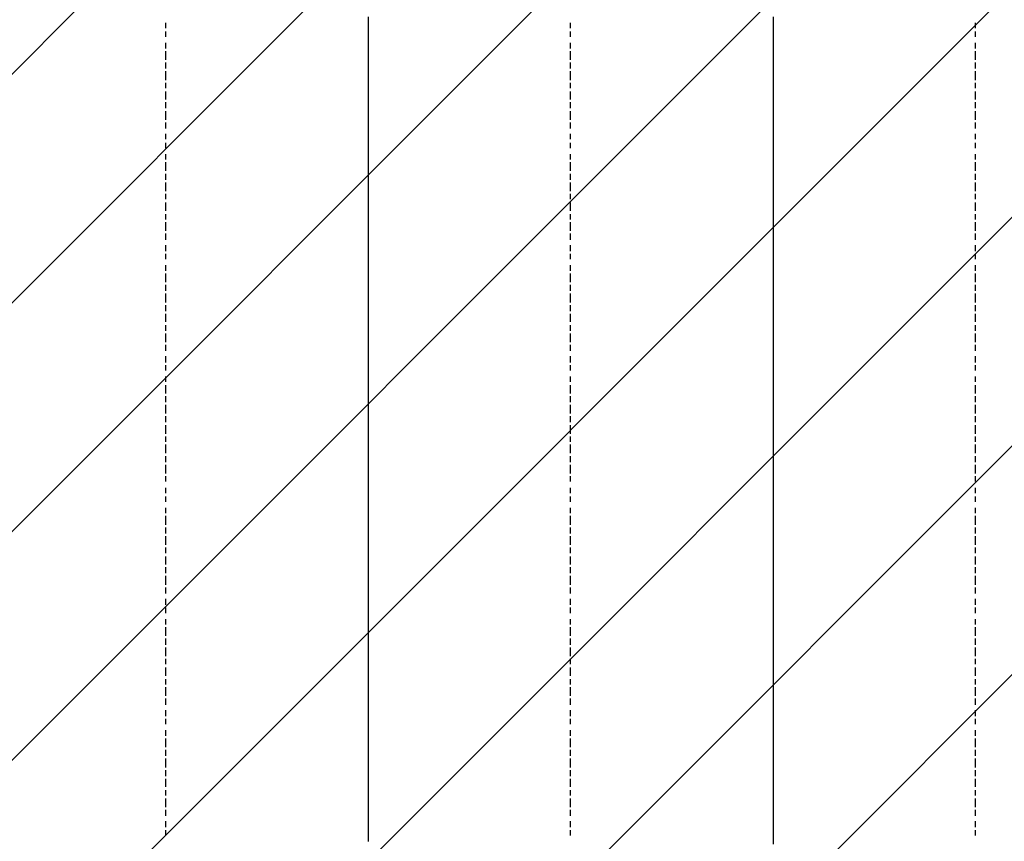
# Model space of a CAD drawing. Extents: x 997 to 109698, y 921 to 94021.
# Tile 112 of 256: x 23926 to 25388, y 16234 to 17453. Entities that reach past the tile are written whole.
import ezdxf

# ---------------------------------------------------------------- set-up
doc = ezdxf.new("R2010")
doc.units = 0
doc.header["$MEASUREMENT"] = 0
doc.layers.add('12', color=7, linetype='CONTINUOUS')
doc.layers.add('28', color=7, linetype='CONTINUOUS')

msp = doc.modelspace()

# ---------------------------------------------------------------- linework, layer by layer
at = {"layer": '12', "color": 1}
for p, q in [((24443.601607, 17457.953237), (24443.601607, 17444.953237)), ((25044.601607, 17457.953237), (25044.601607, 17448.953237)), ((24443.601607, 17444.953237), (24443.601607, 17435.953237)), ((25044.601607, 17448.953237), (25044.601607, 17440.953237)), ((25044.601607, 17440.953237), (25044.601607, 17427.953237)), ((24443.601607, 17435.953237), (24443.601607, 17427.953237)), ((24443.601607, 17427.953237), (24443.601607, 17414.953237)), ((25044.601607, 17427.953237), (25044.601607, 17418.953237)), ((24443.601607, 17414.953237), (24443.601607, 17406.953237)), ((25044.601607, 17418.953237), (25044.601607, 17406.953237)), ((24443.601607, 17406.953237), (24443.601607, 17393.953237)), ((25044.601607, 17406.953237), (25044.601607, 17397.953237)), ((25044.601607, 17397.953237), (25044.601607, 17389.953237)), ((24443.601607, 17393.953237), (24443.601607, 17385.953237)), ((24443.601607, 17385.953237), (24443.601607, 17376.953237)), ((25044.601607, 17389.953237), (25044.601607, 17376.953237)), ((24443.601607, 17376.953237), (24443.601607, 17363.953237)), ((25044.601607, 17376.953237), (25044.601607, 17368.953237)), ((25044.601607, 17368.953237), (25044.601607, 17359.953237)), ((24443.601607, 17363.953237), (24443.601607, 17355.953237)), ((24443.601607, 17355.953237), (24443.601607, 17346.953237)), ((25044.601607, 17359.953237), (25044.601607, 17346.953237)), ((24443.601607, 17346.953237), (24443.601607, 17334.953237)), ((25044.601607, 17346.953237), (25044.601607, 17338.953237)), ((25044.601607, 17338.953237), (25044.601607, 17330.953237)), ((24443.601607, 17334.953237), (24443.601607, 17325.953237)), ((24443.601607, 17325.953237), (24443.601607, 17317.953237)), ((25044.601607, 17330.953237), (25044.601607, 17317.953237)), ((24443.601607, 17317.953237), (24443.601607, 17304.953237)), ((25044.601607, 17317.953237), (25044.601607, 17308.953237)), ((25044.601607, 17308.953237), (25044.601607, 17296.953237)), ((24443.601607, 17304.953237), (24443.601607, 17296.953237)), ((24443.601607, 17296.953237), (24443.601607, 17283.953237)), ((25044.601607, 17296.953237), (25044.601607, 17287.953237)), ((24443.601607, 17283.953237), (24443.601607, 17275.953237)), ((25044.601607, 17287.953237), (25044.601607, 17279.953237)), ((25044.601607, 17279.953237), (25044.601607, 17266.953237)), ((24443.601607, 17275.953237), (24443.601607, 17266.953237)), ((24443.601607, 17266.953237), (24443.601607, 17253.953237)), ((25044.601607, 17266.953237), (25044.601607, 17258.953237)), ((24443.601607, 17253.953237), (24443.601607, 17245.953237)), ((25044.601607, 17258.953237), (25044.601607, 17249.953237)), ((25044.601607, 17249.953237), (25044.601607, 17236.953237)), ((24443.601607, 17245.953237), (24443.601607, 17236.953237)), ((24443.601607, 17236.953237), (24443.601607, 17224.953237)), ((25044.601607, 17236.953237), (25044.601607, 17228.953237)), ((24443.601607, 17224.953237), (24443.601607, 17215.953237)), ((25044.601607, 17228.953237), (25044.601607, 17219.953237)), ((25044.601607, 17219.953237), (25044.601607, 17207.953237)), ((24443.601607, 17215.953237), (24443.601607, 17207.953237)), ((24443.601607, 17207.953237), (24443.601607, 17194.953237)), ((25044.601607, 17207.953237), (25044.601607, 17198.953237)), ((24443.601607, 17194.953237), (24443.601607, 17186.953237)), ((25044.601607, 17198.953237), (25044.601607, 17190.953237)), ((25044.601607, 17190.953237), (25044.601607, 17177.953237)), ((24443.601607, 17186.953237), (24443.601607, 17173.953237)), ((25044.601607, 17177.953237), (25044.601607, 17169.953237)), ((24443.601607, 17173.953237), (24443.601607, 17164.953237)), ((24443.601607, 17164.953237), (24443.601607, 17156.953237)), ((25044.601607, 17169.953237), (25044.601607, 17156.953237)), ((24443.601607, 17156.953237), (24443.601607, 17143.953237)), ((25044.601607, 17156.953237), (25044.601607, 17148.953237)), ((25044.601607, 17148.953237), (25044.601607, 17139.953237)), ((24443.601607, 17143.953237), (24443.601607, 17135.953237)), ((24443.601607, 17135.953237), (24443.601607, 17126.953237)), ((25044.601607, 17139.953237), (25044.601607, 17126.953237)), ((24443.601607, 17126.953237), (24443.601607, 17114.953237)), ((25044.601607, 17126.953237), (25044.601607, 17118.953237)), ((25044.601607, 17118.953237), (25044.601607, 17109.953237)), ((24443.601607, 17114.953237), (24443.601607, 17105.953237)), ((24443.601607, 17105.953237), (24443.601607, 17097.953237)), ((25044.601607, 17109.953237), (25044.601607, 17097.953237)), ((24443.601607, 17097.953237), (24443.601607, 17084.953237)), ((25044.601607, 17097.953237), (25044.601607, 17088.953237)), ((25044.601607, 17088.953237), (25044.601607, 17080.953237)), ((24443.601607, 17084.953237), (24443.601607, 17076.953237)), ((24443.601607, 17076.953237), (24443.601607, 17063.953237)), ((25044.601607, 17080.953237), (25044.601607, 17067.953237)), ((24443.601607, 17063.953237), (24443.601607, 17054.953237)), ((25044.601607, 17067.953237), (25044.601607, 17059.953237)), ((25044.601607, 17059.953237), (25044.601607, 17046.953237)), ((24443.601607, 17054.953237), (24443.601607, 17046.953237)), ((24443.601607, 17046.953237), (24443.601607, 17033.953237)), ((25044.601607, 17046.953237), (25044.601607, 17037.953237)), ((24443.601607, 17033.953237), (24443.601607, 17025.953237)), ((25044.601607, 17037.953237), (25044.601607, 17029.953237)), ((25044.601607, 17029.953237), (25044.601607, 17016.953237)), ((24443.601607, 17025.953237), (24443.601607, 17016.953237)), ((24443.601607, 17016.953237), (24443.601607, 17004.953237)), ((25044.601607, 17016.953237), (25044.601607, 17008.953237)), ((24443.601607, 17004.953237), (24443.601607, 16995.953237)), ((25044.601607, 17008.953237), (25044.601607, 16999.953237)), ((25044.601607, 16999.953237), (25044.601607, 16987.953237)), ((24443.601607, 16995.953237), (24443.601607, 16987.953237)), ((24443.601607, 16987.953237), (24443.601607, 16974.953237)), ((25044.601607, 16987.953237), (25044.601607, 16978.953237)), ((24443.601607, 16974.953237), (24443.601607, 16966.953237)), ((25044.601607, 16978.953237), (25044.601607, 16970.953237)), ((25044.601607, 16970.953237), (25044.601607, 16957.953237)), ((24443.601607, 16966.953237), (24443.601607, 16953.953237)), ((25044.601607, 16957.953237), (25044.601607, 16949.953237)), ((24443.601607, 16953.953237), (24443.601607, 16944.953237)), ((24443.601607, 16944.953237), (24443.601607, 16936.953237)), ((25044.601607, 16949.953237), (25044.601607, 16936.953237)), ((24443.601607, 16936.953237), (24443.601607, 16923.953237)), ((25044.601607, 16936.953237), (25044.601607, 16927.953237)), ((25044.601607, 16927.953237), (25044.601607, 16919.953237)), ((24443.601607, 16923.953237), (24443.601607, 16915.953237)), ((24443.601607, 16915.953237), (24443.601607, 16906.953237)), ((25044.601607, 16919.953237), (25044.601607, 16906.953237)), ((24443.601607, 16906.953237), (24443.601607, 16894.953237)), ((25044.601607, 16906.953237), (25044.601607, 16898.953237)), ((25044.601607, 16898.953237), (25044.601607, 16889.953237)), ((24443.601607, 16894.953237), (24443.601607, 16885.953237)), ((24443.601607, 16885.953237), (24443.601607, 16877.953237)), ((25044.601607, 16889.953237), (25044.601607, 16877.953237)), ((24443.601607, 16877.953237), (24443.601607, 16864.953237)), ((25044.601607, 16877.953237), (25044.601607, 16868.953237)), ((25044.601607, 16868.953237), (25044.601607, 16860.953237)), ((24443.601607, 16864.953237), (24443.601607, 16855.953237)), ((24443.601607, 16855.953237), (24443.601607, 16847.953237)), ((25044.601607, 16860.953237), (25044.601607, 16847.953237)), ((24443.601607, 16847.953237), (24443.601607, 16834.953237)), ((25044.601607, 16847.953237), (25044.601607, 16838.953237)), ((25044.601607, 16838.953237), (25044.601607, 16826.953237)), ((24443.601607, 16834.953237), (24443.601607, 16826.953237)), ((24443.601607, 16826.953237), (24443.601607, 16813.953237)), ((25044.601607, 16826.953237), (25044.601607, 16817.953237)), ((24443.601607, 16813.953237), (24443.601607, 16805.953237)), ((25044.601607, 16817.953237), (25044.601607, 16809.953237)), ((25044.601607, 16809.953237), (25044.601607, 16796.953237)), ((24443.601607, 16805.953237), (24443.601607, 16796.953237)), ((24443.601607, 16796.953237), (24443.601607, 16783.953237)), ((25044.601607, 16796.953237), (25044.601607, 16788.953237)), ((24443.601607, 16783.953237), (24443.601607, 16775.953237)), ((25044.601607, 16788.953237), (25044.601607, 16779.953237)), ((24443.601607, 16775.953237), (24443.601607, 16767.953237)), ((24443.601607, 16767.953237), (24443.601607, 16754.953237)), ((25044.601607, 16779.953237), (25044.601607, 16767.953237)), ((25044.601607, 16767.953237), (25044.601607, 16758.953237)), ((24443.601607, 16754.953237), (24443.601607, 16745.953237)), ((25044.601607, 16758.953237), (25044.601607, 16750.953237)), ((25044.601607, 16750.953237), (25044.601607, 16737.953237)), ((24443.601607, 16745.953237), (24443.601607, 16737.953237)), ((24443.601607, 16737.953237), (24443.601607, 16724.953237)), ((25044.601607, 16737.953237), (25044.601607, 16728.953237)), ((24443.601607, 16724.953237), (24443.601607, 16716.953237)), ((25044.601607, 16728.953237), (25044.601607, 16716.953237)), ((24443.601607, 16716.953237), (24443.601607, 16703.953237)), ((25044.601607, 16716.953237), (25044.601607, 16707.953237)), ((25044.601607, 16707.953237), (25044.601607, 16699.953237)), ((24443.601607, 16703.953237), (24443.601607, 16695.953237)), ((24443.601607, 16695.953237), (24443.601607, 16686.953237)), ((25044.601607, 16699.953237), (25044.601607, 16686.953237)), ((24443.601607, 16686.953237), (24443.601607, 16673.953237)), ((25044.601607, 16686.953237), (25044.601607, 16678.953237)), ((25044.601607, 16678.953237), (25044.601607, 16669.953237)), ((24443.601607, 16673.953237), (24443.601607, 16665.953237)), ((24443.601607, 16665.953237), (24443.601607, 16656.953237)), ((25044.601607, 16669.953237), (25044.601607, 16656.953237)), ((24443.601607, 16656.953237), (24443.601607, 16644.953237)), ((25044.601607, 16656.953237), (25044.601607, 16648.953237)), ((25044.601607, 16648.953237), (25044.601607, 16640.953237)), ((24443.601607, 16644.953237), (24443.601607, 16635.953237)), ((24443.601607, 16635.953237), (24443.601607, 16627.953237)), ((25044.601607, 16640.953237), (25044.601607, 16627.953237)), ((24443.601607, 16627.953237), (24443.601607, 16614.953237)), ((25044.601607, 16627.953237), (25044.601607, 16618.953237)), ((24443.601607, 16614.953237), (24443.601607, 16606.953237)), ((24443.601607, 16606.953237), (24443.601607, 16593.953237)), ((25044.601607, 16618.953237), (25044.601607, 16610.953237)), ((25044.601607, 16610.953237), (25044.601607, 16597.953237)), ((24443.601607, 16593.953237), (24443.601607, 16584.953237)), ((25044.601607, 16597.953237), (25044.601607, 16589.953237)), ((24443.601607, 16584.953237), (24443.601607, 16576.953237)), ((24443.601607, 16576.953237), (24443.601607, 16563.953237)), ((25044.601607, 16589.953237), (25044.601607, 16576.953237)), ((25044.601607, 16576.953237), (25044.601607, 16568.953237)), ((24443.601607, 16563.953237), (24443.601607, 16555.953237)), ((25044.601607, 16568.953237), (25044.601607, 16559.953237)), ((24443.601607, 16555.953237), (24443.601607, 16546.953237)), ((24443.601607, 16546.953237), (24443.601607, 16534.953237)), ((25044.601607, 16559.953237), (25044.601607, 16546.953237)), ((25044.601607, 16546.953237), (25044.601607, 16538.953237)), ((24443.601607, 16534.953237), (24443.601607, 16525.953237)), ((25044.601607, 16538.953237), (25044.601607, 16529.953237)), ((24443.601607, 16525.953237), (24443.601607, 16517.953237)), ((24443.601607, 16517.953237), (24443.601607, 16504.953237)), ((25044.601607, 16529.953237), (25044.601607, 16517.953237)), ((25044.601607, 16517.953237), (25044.601607, 16508.953237)), ((24443.601607, 16504.953237), (24443.601607, 16496.953237)), ((25044.601607, 16508.953237), (25044.601607, 16500.953237)), ((24443.601607, 16496.953237), (24443.601607, 16483.953237)), ((25044.601607, 16500.953237), (25044.601607, 16487.953237)), ((25044.601607, 16487.953237), (25044.601607, 16479.953237)), ((24443.601607, 16483.953237), (24443.601607, 16474.953237)), ((24443.601607, 16474.953237), (24443.601607, 16466.953237)), ((25044.601607, 16479.953237), (25044.601607, 16466.953237)), ((24443.601607, 16466.953237), (24443.601607, 16453.953237)), ((25044.601607, 16466.953237), (25044.601607, 16458.953237)), ((25044.601607, 16458.953237), (25044.601607, 16449.953237)), ((24443.601607, 16453.953237), (24443.601607, 16445.953237)), ((24443.601607, 16445.953237), (24443.601607, 16436.953237)), ((25044.601607, 16449.953237), (25044.601607, 16436.953237)), ((24443.601607, 16436.953237), (24443.601607, 16424.953237)), ((25044.601607, 16436.953237), (25044.601607, 16428.953237)), ((24443.601607, 16424.953237), (24443.601607, 16415.953237)), ((24443.601607, 16415.953237), (24443.601607, 16407.953237)), ((25044.601607, 16428.953237), (25044.601607, 16419.953237)), ((25044.601607, 16419.953237), (25044.601607, 16407.953237)), ((24443.601607, 16407.953237), (24443.601607, 16394.953237)), ((25044.601607, 16407.953237), (25044.601607, 16398.953237)), ((24443.601607, 16394.953237), (24443.601607, 16386.953237)), ((24443.601607, 16386.953237), (24443.601607, 16373.953237)), ((25044.601607, 16398.953237), (25044.601607, 16390.953237)), ((25044.601607, 16390.953237), (25044.601607, 16377.953237)), ((24443.601607, 16373.953237), (24443.601607, 16364.953237)), ((25044.601607, 16377.953237), (25044.601607, 16369.953237)), ((24443.601607, 16364.953237), (24443.601607, 16356.953237)), ((24443.601607, 16356.953237), (24443.601607, 16343.953237)), ((25044.601607, 16369.953237), (25044.601607, 16356.953237)), ((25044.601607, 16356.953237), (25044.601607, 16347.953237)), ((24443.601607, 16343.953237), (24443.601607, 16335.953237)), ((25044.601607, 16347.953237), (25044.601607, 16339.953237)), ((24443.601607, 16335.953237), (24443.601607, 16326.953237)), ((25044.601607, 16339.953237), (25044.601607, 16326.953237)), ((24443.601607, 16326.953237), (24443.601607, 16314.953237)), ((24443.601607, 16314.953237), (24443.601607, 16305.953237)), ((25044.601607, 16326.953237), (25044.601607, 16318.953237)), ((25044.601607, 16318.953237), (25044.601607, 16309.953237)), ((24443.601607, 16305.953237), (24443.601607, 16297.953237)), ((24443.601607, 16297.953237), (24443.601607, 16284.953237)), ((25044.601607, 16309.953237), (25044.601607, 16297.953237)), ((25044.601607, 16297.953237), (25044.601607, 16288.953237)), ((24443.601607, 16284.953237), (24443.601607, 16275.953237)), ((25044.601607, 16288.953237), (25044.601607, 16280.953237)), ((24443.601607, 16275.953237), (24443.601607, 16263.953237)), ((25044.601607, 16280.953237), (25044.601607, 16267.953237)), ((24443.601607, 16263.953237), (24443.601607, 16254.953237)), ((24443.601607, 16254.953237), (24443.601607, 16246.953237)), ((25044.601607, 16267.953237), (25044.601607, 16259.953237)), ((25044.601607, 16259.953237), (25044.601607, 16246.953237)), ((24443.601607, 16246.953237), (24443.601607, 16233.953237)), ((25044.601607, 16246.953237), (25044.601607, 16237.953237)), ((25044.601607, 16237.953237), (25044.601607, 16229.953237))]:
    msp.add_line(p, q, dxfattribs=at)
at = {"layer": '12', "color": 5}
for p, q in [((24142.601607, 17448.953237), (24142.601607, 17440.953237)), ((24743.601607, 17448.953237), (24743.601607, 17440.953237)), ((25344.601607, 17448.953237), (25344.601607, 17440.953237)), ((24142.601607, 17435.953237), (24142.601607, 17427.953237)), ((24743.601607, 17435.953237), (24743.601607, 17427.953237)), ((25344.601607, 17435.953237), (25344.601607, 17427.953237)), ((24142.601607, 17418.953237), (24142.601607, 17410.953237)), ((24743.601607, 17418.953237), (24743.601607, 17410.953237)), ((25344.601607, 17418.953237), (25344.601607, 17410.953237)), ((24142.601607, 17406.953237), (24142.601607, 17393.953237)), ((24743.601607, 17406.953237), (24743.601607, 17393.953237)), ((25344.601607, 17406.953237), (25344.601607, 17393.953237)), ((24142.601607, 17389.953237), (24142.601607, 17380.953237)), ((24743.601607, 17389.953237), (24743.601607, 17380.953237)), ((25344.601607, 17389.953237), (25344.601607, 17380.953237)), ((24142.601607, 17376.953237), (24142.601607, 17363.953237)), ((24743.601607, 17376.953237), (24743.601607, 17363.953237)), ((25344.601607, 17376.953237), (25344.601607, 17363.953237)), ((24142.601607, 17359.953237), (24142.601607, 17351.953237)), ((24743.601607, 17359.953237), (24743.601607, 17351.953237)), ((25344.601607, 17359.953237), (25344.601607, 17351.953237)), ((24142.601607, 17346.953237), (24142.601607, 17334.953237)), ((24743.601607, 17346.953237), (24743.601607, 17334.953237)), ((25344.601607, 17346.953237), (25344.601607, 17334.953237)), ((24142.601607, 17330.953237), (24142.601607, 17321.953237)), ((24743.601607, 17330.953237), (24743.601607, 17321.953237)), ((25344.601607, 17330.953237), (25344.601607, 17321.953237)), ((24142.601607, 17317.953237), (24142.601607, 17304.953237)), ((24743.601607, 17317.953237), (24743.601607, 17304.953237)), ((25344.601607, 17317.953237), (25344.601607, 17304.953237)), ((24142.601607, 17300.953237), (24142.601607, 17291.953237)), ((24743.601607, 17300.953237), (24743.601607, 17291.953237)), ((25344.601607, 17300.953237), (25344.601607, 17291.953237)), ((24142.601607, 17283.953237), (24142.601607, 17275.953237)), ((24743.601607, 17283.953237), (24743.601607, 17275.953237)), ((25344.601607, 17283.953237), (25344.601607, 17275.953237)), ((24142.601607, 17270.953237), (24142.601607, 17262.953237)), ((24743.601607, 17270.953237), (24743.601607, 17262.953237)), ((25344.601607, 17270.953237), (25344.601607, 17262.953237)), ((24142.601607, 17253.953237), (24142.601607, 17245.953237)), ((24743.601607, 17253.953237), (24743.601607, 17245.953237)), ((25344.601607, 17253.953237), (25344.601607, 17245.953237)), ((24142.601607, 17241.953237), (24142.601607, 17228.953237)), ((24743.601607, 17241.953237), (24743.601607, 17228.953237)), ((25344.601607, 17241.953237), (25344.601607, 17228.953237)), ((24142.601607, 17224.953237), (24142.601607, 17215.953237)), ((24743.601607, 17224.953237), (24743.601607, 17215.953237)), ((25344.601607, 17224.953237), (25344.601607, 17215.953237)), ((24142.601607, 17211.953237), (24142.601607, 17198.953237)), ((24743.601607, 17211.953237), (24743.601607, 17198.953237)), ((25344.601607, 17211.953237), (25344.601607, 17198.953237)), ((24142.601607, 17194.953237), (24142.601607, 17186.953237)), ((24743.601607, 17194.953237), (24743.601607, 17186.953237)), ((25344.601607, 17194.953237), (25344.601607, 17186.953237)), ((24142.601607, 17181.953237), (24142.601607, 17169.953237)), ((24743.601607, 17181.953237), (24743.601607, 17169.953237)), ((25344.601607, 17181.953237), (25344.601607, 17169.953237)), ((24142.601607, 17164.953237), (24142.601607, 17156.953237)), ((24743.601607, 17164.953237), (24743.601607, 17156.953237)), ((25344.601607, 17164.953237), (25344.601607, 17156.953237)), ((24142.601607, 17152.953237), (24142.601607, 17139.953237)), ((24743.601607, 17152.953237), (24743.601607, 17139.953237)), ((25344.601607, 17152.953237), (25344.601607, 17139.953237)), ((24142.601607, 17135.953237), (24142.601607, 17126.953237)), ((24743.601607, 17135.953237), (24743.601607, 17126.953237)), ((25344.601607, 17135.953237), (25344.601607, 17126.953237)), ((24142.601607, 17118.953237), (24142.601607, 17109.953237)), ((24743.601607, 17118.953237), (24743.601607, 17109.953237)), ((25344.601607, 17118.953237), (25344.601607, 17109.953237)), ((24142.601607, 17105.953237), (24142.601607, 17097.953237)), ((24743.601607, 17105.953237), (24743.601607, 17097.953237)), ((25344.601607, 17105.953237), (25344.601607, 17097.953237)), ((24142.601607, 17088.953237), (24142.601607, 17080.953237)), ((24743.601607, 17088.953237), (24743.601607, 17080.953237)), ((25344.601607, 17088.953237), (25344.601607, 17080.953237)), ((24142.601607, 17076.953237), (24142.601607, 17063.953237)), ((24743.601607, 17076.953237), (24743.601607, 17063.953237)), ((25344.601607, 17076.953237), (25344.601607, 17063.953237)), ((24142.601607, 17059.953237), (24142.601607, 17050.953237)), ((24743.601607, 17059.953237), (24743.601607, 17050.953237)), ((25344.601607, 17059.953237), (25344.601607, 17050.953237)), ((24142.601607, 17046.953237), (24142.601607, 17033.953237)), ((24743.601607, 17046.953237), (24743.601607, 17033.953237)), ((25344.601607, 17046.953237), (25344.601607, 17033.953237)), ((24142.601607, 17029.953237), (24142.601607, 17020.953237)), ((24743.601607, 17029.953237), (24743.601607, 17020.953237)), ((25344.601607, 17029.953237), (25344.601607, 17020.953237)), ((24142.601607, 17016.953237), (24142.601607, 17004.953237)), ((24743.601607, 17016.953237), (24743.601607, 17004.953237)), ((25344.601607, 17016.953237), (25344.601607, 17004.953237)), ((24142.601607, 16999.953237), (24142.601607, 16991.953237)), ((24743.601607, 16999.953237), (24743.601607, 16991.953237)), ((25344.601607, 16999.953237), (25344.601607, 16991.953237)), ((24142.601607, 16987.953237), (24142.601607, 16974.953237)), ((24743.601607, 16987.953237), (24743.601607, 16974.953237)), ((25344.601607, 16987.953237), (25344.601607, 16974.953237)), ((24142.601607, 16970.953237), (24142.601607, 16961.953237)), ((24743.601607, 16970.953237), (24743.601607, 16961.953237)), ((25344.601607, 16970.953237), (25344.601607, 16961.953237)), ((24142.601607, 16953.953237), (24142.601607, 16944.953237)), ((24743.601607, 16953.953237), (24743.601607, 16944.953237)), ((25344.601607, 16953.953237), (25344.601607, 16944.953237)), ((24142.601607, 16940.953237), (24142.601607, 16932.953237)), ((24743.601607, 16940.953237), (24743.601607, 16932.953237)), ((25344.601607, 16940.953237), (25344.601607, 16932.953237)), ((24142.601607, 16923.953237), (24142.601607, 16915.953237)), ((24743.601607, 16923.953237), (24743.601607, 16915.953237)), ((25344.601607, 16923.953237), (25344.601607, 16915.953237)), ((24142.601607, 16910.953237), (24142.601607, 16898.953237)), ((24743.601607, 16910.953237), (24743.601607, 16898.953237)), ((25344.601607, 16910.953237), (25344.601607, 16898.953237)), ((24142.601607, 16894.953237), (24142.601607, 16885.953237)), ((24743.601607, 16894.953237), (24743.601607, 16885.953237)), ((25344.601607, 16894.953237), (25344.601607, 16885.953237)), ((24142.601607, 16881.953237), (24142.601607, 16868.953237)), ((24743.601607, 16881.953237), (24743.601607, 16868.953237)), ((25344.601607, 16881.953237), (25344.601607, 16868.953237)), ((24142.601607, 16864.953237), (24142.601607, 16855.953237)), ((24743.601607, 16864.953237), (24743.601607, 16855.953237)), ((25344.601607, 16864.953237), (25344.601607, 16855.953237)), ((24142.601607, 16851.953237), (24142.601607, 16838.953237)), ((24743.601607, 16851.953237), (24743.601607, 16838.953237)), ((25344.601607, 16851.953237), (25344.601607, 16838.953237)), ((24142.601607, 16834.953237), (24142.601607, 16826.953237)), ((24743.601607, 16834.953237), (24743.601607, 16826.953237)), ((25344.601607, 16834.953237), (25344.601607, 16826.953237)), ((24142.601607, 16822.953237), (24142.601607, 16809.953237)), ((24743.601607, 16822.953237), (24743.601607, 16809.953237)), ((25344.601607, 16822.953237), (25344.601607, 16809.953237)), ((24142.601607, 16805.953237), (24142.601607, 16796.953237)), ((24743.601607, 16805.953237), (24743.601607, 16796.953237)), ((25344.601607, 16805.953237), (25344.601607, 16796.953237)), ((24142.601607, 16792.953237), (24142.601607, 16779.953237)), ((24743.601607, 16792.953237), (24743.601607, 16779.953237)), ((25344.601607, 16792.953237), (25344.601607, 16779.953237)), ((24142.601607, 16775.953237), (24142.601607, 16767.953237)), ((24743.601607, 16775.953237), (24743.601607, 16767.953237)), ((25344.601607, 16775.953237), (25344.601607, 16767.953237)), ((24142.601607, 16758.953237), (24142.601607, 16750.953237)), ((24743.601607, 16758.953237), (24743.601607, 16750.953237)), ((25344.601607, 16758.953237), (25344.601607, 16750.953237)), ((24142.601607, 16745.953237), (24142.601607, 16737.953237)), ((24743.601607, 16745.953237), (24743.601607, 16737.953237)), ((25344.601607, 16745.953237), (25344.601607, 16737.953237)), ((24142.601607, 16728.953237), (24142.601607, 16720.953237)), ((24743.601607, 16728.953237), (24743.601607, 16720.953237)), ((25344.601607, 16728.953237), (25344.601607, 16720.953237)), ((24142.601607, 16716.953237), (24142.601607, 16703.953237)), ((24743.601607, 16716.953237), (24743.601607, 16703.953237)), ((25344.601607, 16716.953237), (25344.601607, 16703.953237)), ((24142.601607, 16699.953237), (24142.601607, 16690.953237)), ((24743.601607, 16699.953237), (24743.601607, 16690.953237)), ((25344.601607, 16699.953237), (25344.601607, 16690.953237)), ((24142.601607, 16686.953237), (24142.601607, 16673.953237)), ((24743.601607, 16686.953237), (24743.601607, 16673.953237)), ((25344.601607, 16686.953237), (25344.601607, 16673.953237)), ((24142.601607, 16669.953237), (24142.601607, 16661.953237)), ((24743.601607, 16669.953237), (24743.601607, 16661.953237)), ((25344.601607, 16669.953237), (25344.601607, 16661.953237)), ((24142.601607, 16656.953237), (24142.601607, 16644.953237)), ((24743.601607, 16656.953237), (24743.601607, 16644.953237)), ((25344.601607, 16656.953237), (25344.601607, 16644.953237)), ((24142.601607, 16640.953237), (24142.601607, 16631.953237)), ((24743.601607, 16640.953237), (24743.601607, 16631.953237)), ((25344.601607, 16640.953237), (25344.601607, 16631.953237)), ((24142.601607, 16627.953237), (24142.601607, 16614.953237)), ((24743.601607, 16627.953237), (24743.601607, 16614.953237)), ((25344.601607, 16627.953237), (25344.601607, 16614.953237)), ((24142.601607, 16610.953237), (24142.601607, 16601.953237)), ((24743.601607, 16610.953237), (24743.601607, 16601.953237)), ((25344.601607, 16610.953237), (25344.601607, 16601.953237)), ((24142.601607, 16593.953237), (24142.601607, 16584.953237)), ((24743.601607, 16593.953237), (24743.601607, 16584.953237)), ((25344.601607, 16593.953237), (25344.601607, 16584.953237)), ((24142.601607, 16580.953237), (24142.601607, 16572.953237)), ((24743.601607, 16580.953237), (24743.601607, 16572.953237)), ((25344.601607, 16580.953237), (25344.601607, 16572.953237)), ((24142.601607, 16563.953237), (24142.601607, 16555.953237)), ((24743.601607, 16563.953237), (24743.601607, 16555.953237)), ((25344.601607, 16563.953237), (25344.601607, 16555.953237)), ((24142.601607, 16551.953237), (24142.601607, 16538.953237)), ((24743.601607, 16551.953237), (24743.601607, 16538.953237)), ((25344.601607, 16551.953237), (25344.601607, 16538.953237)), ((24142.601607, 16534.953237), (24142.601607, 16525.953237)), ((24743.601607, 16534.953237), (24743.601607, 16525.953237)), ((25344.601607, 16534.953237), (25344.601607, 16525.953237)), ((24142.601607, 16521.953237), (24142.601607, 16508.953237)), ((24743.601607, 16521.953237), (24743.601607, 16508.953237)), ((25344.601607, 16521.953237), (25344.601607, 16508.953237)), ((24142.601607, 16504.953237), (24142.601607, 16496.953237)), ((24743.601607, 16504.953237), (24743.601607, 16496.953237)), ((25344.601607, 16504.953237), (25344.601607, 16496.953237)), ((24142.601607, 16491.953237), (24142.601607, 16479.953237)), ((24743.601607, 16491.953237), (24743.601607, 16479.953237)), ((25344.601607, 16491.953237), (25344.601607, 16479.953237)), ((24142.601607, 16474.953237), (24142.601607, 16466.953237)), ((24743.601607, 16474.953237), (24743.601607, 16466.953237)), ((25344.601607, 16474.953237), (25344.601607, 16466.953237)), ((24142.601607, 16462.953237), (24142.601607, 16449.953237)), ((24743.601607, 16462.953237), (24743.601607, 16449.953237)), ((25344.601607, 16462.953237), (25344.601607, 16449.953237)), ((24142.601607, 16445.953237), (24142.601607, 16436.953237)), ((24743.601607, 16445.953237), (24743.601607, 16436.953237)), ((25344.601607, 16445.953237), (25344.601607, 16436.953237)), ((24142.601607, 16428.953237), (24142.601607, 16419.953237)), ((24142.601607, 16415.953237), (24142.601607, 16407.953237)), ((24743.601607, 16428.953237), (24743.601607, 16419.953237)), ((24743.601607, 16415.953237), (24743.601607, 16407.953237)), ((25344.601607, 16428.953237), (25344.601607, 16419.953237)), ((25344.601607, 16415.953237), (25344.601607, 16407.953237)), ((24142.601607, 16398.953237), (24142.601607, 16390.953237)), ((24142.601607, 16386.953237), (24142.601607, 16373.953237)), ((24743.601607, 16398.953237), (24743.601607, 16390.953237)), ((24743.601607, 16386.953237), (24743.601607, 16373.953237)), ((25344.601607, 16398.953237), (25344.601607, 16390.953237)), ((25344.601607, 16386.953237), (25344.601607, 16373.953237)), ((24142.601607, 16369.953237), (24142.601607, 16360.953237)), ((24142.601607, 16356.953237), (24142.601607, 16343.953237)), ((24743.601607, 16369.953237), (24743.601607, 16360.953237)), ((24743.601607, 16356.953237), (24743.601607, 16343.953237)), ((25344.601607, 16369.953237), (25344.601607, 16360.953237)), ((25344.601607, 16356.953237), (25344.601607, 16343.953237)), ((24142.601607, 16339.953237), (24142.601607, 16330.953237)), ((24743.601607, 16339.953237), (24743.601607, 16330.953237)), ((25344.601607, 16339.953237), (25344.601607, 16330.953237)), ((24142.601607, 16326.953237), (24142.601607, 16314.953237)), ((24743.601607, 16326.953237), (24743.601607, 16314.953237)), ((25344.601607, 16326.953237), (25344.601607, 16314.953237)), ((24142.601607, 16309.953237), (24142.601607, 16301.953237)), ((24142.601607, 16297.953237), (24142.601607, 16284.953237)), ((24743.601607, 16309.953237), (24743.601607, 16301.953237)), ((24743.601607, 16297.953237), (24743.601607, 16284.953237)), ((25344.601607, 16309.953237), (25344.601607, 16301.953237)), ((25344.601607, 16297.953237), (25344.601607, 16284.953237)), ((24142.601607, 16280.953237), (24142.601607, 16271.953237)), ((24743.601607, 16280.953237), (24743.601607, 16271.953237)), ((25344.601607, 16280.953237), (25344.601607, 16271.953237)), ((24142.601607, 16263.953237), (24142.601607, 16254.953237)), ((24743.601607, 16263.953237), (24743.601607, 16254.953237)), ((25344.601607, 16263.953237), (25344.601607, 16254.953237)), ((24142.601607, 16250.953237), (24142.601607, 16242.953237)), ((24743.601607, 16250.953237), (24743.601607, 16242.953237)), ((25344.601607, 16250.953237), (25344.601607, 16242.953237))]:
    msp.add_line(p, q, dxfattribs=at)
at = {"layer": '28', "color": 2}
for p, q in [((22097.636205, 15555.61987), (29497.636205, 22955.61987)), ((22097.636205, 15216.208615), (29497.636205, 22616.208615)), ((22097.636205, 14876.79736), (29497.636205, 22276.79736)), ((22097.636205, 14537.386105), (29497.636205, 21937.386105)), ((22097.636205, 14197.97485), (29497.636205, 21597.97485)), ((22097.636205, 13858.563595), (29497.636205, 21258.563595)), ((22097.636205, 13519.15234), (29497.636205, 20919.15234)), ((22097.636205, 13179.741085), (29497.636205, 20579.741085))]:
    msp.add_line(p, q, dxfattribs=at)

doc.saveas('drawing.dxf')
